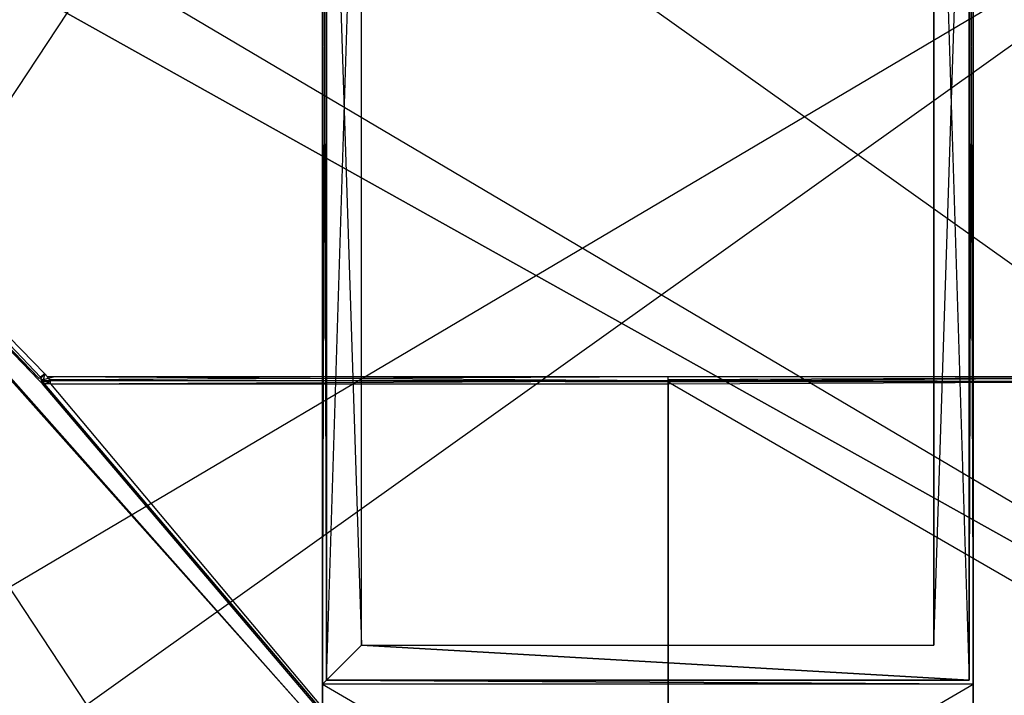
# Model space of a CAD drawing. Extents: x 0 to 0.8, y -0.501 to 0.
# Tile 40 of 109: x 0.234 to 0.486, y -0.391 to -0.218. Entities that reach past the tile are written whole.
import ezdxf

# ---------------------------------------------------------------- set-up
doc = ezdxf.new("R2010")
doc.units = 0
for name, color, linetype in [('L0_KORPUS1_0', 7, 'CONTINUOUS'), ('L11_ABDECKPL_0___REPLACEMTFOREM', 7, 'CONTINUOUS'), ('L21_DRAWERBOXU_3___REPLACEMTFOR', 7, 'CONTINUOUS'), ('L28_DRAWERBOXO_0___REPLACEMTFOR', 7, 'CONTINUOUS'), ('L29_DRAWERBOXO_1___REPLACEMTFOR', 7, 'CONTINUOUS'), ('L30_DRAWERBOXO_2___REPLACEMTFOR', 7, 'CONTINUOUS'), ('L36_DRAWERBOXO_8___REPLACEMTFOR', 7, 'CONTINUOUS'), ('L9_KORPUS2_5___REPLACEMTFOREMPT', 7, 'CONTINUOUS')]:
    doc.layers.add(name, color=color, linetype=linetype)

msp = doc.modelspace()

# ---------------------------------------------------------------- linework, layer by layer
at = {"layer": 'L0_KORPUS1_0', "color": 8}
for points, invisible_edges in [([(0.797088, -0.003856), (0.1, -0.500668), (0.1, -0.003856), (0.797088, -0.003856)], 13), ([(0.1, -0.500668), (0.797088, -0.003856), (0.797091, -0.500668), (0.1, -0.500668)], 10), ([(0.797091, -0.500666, 0.00769), (0.1, -0.003857, 0.00769), (0.1, -0.500666, 0.00769), (0.797091, -0.500666, 0.00769)], 13), ([(0.1, -0.003857, 0.00769), (0.797091, -0.500666, 0.00769), (0.797088, -0.003857, 0.00769), (0.1, -0.003857, 0.00769)], 10)]:
    msp.add_3dface(points, dxfattribs=dict(at, invisible_edges=invisible_edges))
at = {"layer": 'L11_ABDECKPL_0___REPLACEMTFOREM', "color": 39}
for points, invisible_edges in [([(0.150582, -0.218061, 0.591216), (0.4, -0.49913, 0.591216), (0.072558, -0.49913, 0.591216), (0.150582, -0.218061, 0.591216)], 10), ([(0.149805, -0.218066, 0.603217), (0.074519, -0.498631, 0.603217), (0.4, -0.498631, 0.603217), (0.149805, -0.218066, 0.603217)], 10), ([(0.149805, -0.218066, 0.603217), (0.4, -0.498631, 0.603217), (0.151853, -0.220188, 0.603217), (0.149805, -0.218066, 0.603217)], 13), ([(0.4, -0.49913, 0.591216), (0.150582, -0.218061, 0.591216), (0.152302, -0.219843, 0.591216), (0.4, -0.49913, 0.591216)], 15), ([(0.239028, -0.309511, 0.603217), (0.152178, -0.219873, 0.603217), (0.151853, -0.220188, 0.603217), (0.239028, -0.309511, 0.603217)], 13), ([(0.151853, -0.220188, 0.603217), (0.4, -0.498631, 0.603217), (0.239028, -0.309511, 0.603217), (0.151853, -0.220188, 0.603217)], 10), ([(0.239352, -0.309195, 0.603217), (0.153863, -0.219507, 0.602217), (0.152178, -0.219873, 0.603217), (0.239352, -0.309195, 0.603217)], 14), ([(0.152178, -0.219873, 0.603217), (0.239028, -0.309511, 0.603217), (0.239352, -0.309195, 0.603217), (0.152178, -0.219873, 0.603217)], 14), ([(0.152863, -0.219302, 0.591216), (0.238887, -0.30996, 0.591216), (0.152302, -0.219843, 0.591216), (0.152863, -0.219302, 0.591216)], 13), ([(0.4, -0.49913, 0.591216), (0.152302, -0.219843, 0.591216), (0.238887, -0.30996, 0.591216), (0.4, -0.49913, 0.591216)], 15), ([(0.152863, -0.219302, 0.591216), (0.153863, -0.219507, 0.592216), (0.239449, -0.30942, 0.591216), (0.152863, -0.219302, 0.591216)], 14), ([(0.238887, -0.30996, 0.591216), (0.152863, -0.219302, 0.591216), (0.239449, -0.30942, 0.591216), (0.238887, -0.30996, 0.591216)], 14), ([(0.240444, -0.308376, 0.592216), (0.239449, -0.30942, 0.591216), (0.153863, -0.219507, 0.592216), (0.240444, -0.308376, 0.592216)], 14), ([(0.240444, -0.308376, 0.602217), (0.153863, -0.219507, 0.602217), (0.239352, -0.309195, 0.603217), (0.240444, -0.308376, 0.602217)], 14), ([(0.153863, -0.219507, 0.601762), (0.240444, -0.308376, 0.602217), (0.240444, -0.308376, 0.601762), (0.153863, -0.219507, 0.601762)], 13), ([(0.240444, -0.308376, 0.602217), (0.153863, -0.219507, 0.601762), (0.153863, -0.219507, 0.602217), (0.240444, -0.308376, 0.602217)], 14), ([(0.153863, -0.219507, 0.592216), (0.240444, -0.308376, 0.59267), (0.240444, -0.308376, 0.592216), (0.153863, -0.219507, 0.592216)], 13), ([(0.240444, -0.308376, 0.59267), (0.153863, -0.219507, 0.592216), (0.153863, -0.219507, 0.59267), (0.240444, -0.308376, 0.59267)], 14), ([(0.153863, -0.219507, 0.59267), (0.240444, -0.308376, 0.601762), (0.240444, -0.308376, 0.59267), (0.153863, -0.219507, 0.59267)], 13), ([(0.240444, -0.308376, 0.601762), (0.153863, -0.219507, 0.59267), (0.153863, -0.219507, 0.601762), (0.240444, -0.308376, 0.601762)], 14), ([(0.239449, -0.30942, 0.591216), (0.239824, -0.310935, 0.591216), (0.238887, -0.30996, 0.591216), (0.239449, -0.30942, 0.591216)], 13), ([(0.4, -0.49913, 0.591216), (0.238887, -0.30996, 0.591216), (0.239824, -0.310935, 0.591216), (0.4, -0.49913, 0.591216)], 15), ([(0.239872, -0.310376, 0.603217), (0.239352, -0.309195, 0.603217), (0.239028, -0.309511, 0.603217), (0.239872, -0.310376, 0.603217)], 13), ([(0.239028, -0.309511, 0.603217), (0.4, -0.498631, 0.603217), (0.239872, -0.310376, 0.603217), (0.239028, -0.309511, 0.603217)], 13), ([(0.240063, -0.309924, 0.603217), (0.240444, -0.308376, 0.602217), (0.239352, -0.309195, 0.603217), (0.240063, -0.309924, 0.603217)], 13), ([(0.239352, -0.309195, 0.603217), (0.239872, -0.310376, 0.603217), (0.240063, -0.309924, 0.603217), (0.239352, -0.309195, 0.603217)], 14), ([(0.240444, -0.308376, 0.592216), (0.240156, -0.310155, 0.591216), (0.239449, -0.30942, 0.591216), (0.240444, -0.308376, 0.592216)], 13), ([(0.239824, -0.310935, 0.591216), (0.239449, -0.30942, 0.591216), (0.240156, -0.310155, 0.591216), (0.239824, -0.310935, 0.591216)], 14), ([(0.241848, -0.310376, 0.603217), (0.240063, -0.309924, 0.603217), (0.239872, -0.310376, 0.603217), (0.241848, -0.310376, 0.603217)], 13), ([(0.240444, -0.308376, 0.602217), (0.240063, -0.309924, 0.603217), (0.24115, -0.309101, 0.602217), (0.240444, -0.308376, 0.602217)], 14), ([(0.240063, -0.309924, 0.603217), (0.242923, -0.309101, 0.602217), (0.24115, -0.309101, 0.602217), (0.240063, -0.309924, 0.603217)], 13), ([(0.242923, -0.309101, 0.602217), (0.240063, -0.309924, 0.603217), (0.241848, -0.309924, 0.603217), (0.242923, -0.309101, 0.602217)], 14), ([(0.240063, -0.309924, 0.603217), (0.241848, -0.310376, 0.603217), (0.241848, -0.309924, 0.603217), (0.240063, -0.309924, 0.603217)], 14), ([(0.240156, -0.310155, 0.591216), (0.240444, -0.308376, 0.592216), (0.24115, -0.309101, 0.592216), (0.240156, -0.310155, 0.591216)], 14), ([(0.24115, -0.309101, 0.592216), (0.24194, -0.310155, 0.591216), (0.240156, -0.310155, 0.591216), (0.24115, -0.309101, 0.592216)], 13), ([(0.240444, -0.308376, 0.601762), (0.24115, -0.309101, 0.602217), (0.24115, -0.309101, 0.601762), (0.240444, -0.308376, 0.601762)], 13), ([(0.24115, -0.309101, 0.602217), (0.240444, -0.308376, 0.601762), (0.240444, -0.308376, 0.602217), (0.24115, -0.309101, 0.602217)], 14), ([(0.240444, -0.308376, 0.592216), (0.24115, -0.309101, 0.59267), (0.24115, -0.309101, 0.592216), (0.240444, -0.308376, 0.592216)], 13), ([(0.24115, -0.309101, 0.59267), (0.240444, -0.308376, 0.592216), (0.240444, -0.308376, 0.59267), (0.24115, -0.309101, 0.59267)], 14), ([(0.240444, -0.308376, 0.59267), (0.24115, -0.309101, 0.601762), (0.24115, -0.309101, 0.59267), (0.240444, -0.308376, 0.59267)], 13), ([(0.24115, -0.309101, 0.601762), (0.240444, -0.308376, 0.59267), (0.240444, -0.308376, 0.601762), (0.24115, -0.309101, 0.601762)], 14), ([(0.24194, -0.310155, 0.591216), (0.24115, -0.309101, 0.592216), (0.242923, -0.309101, 0.592216), (0.24194, -0.310155, 0.591216)], 14), ([(0.24115, -0.309101, 0.602217), (0.242923, -0.309101, 0.601762), (0.24115, -0.309101, 0.601762), (0.24115, -0.309101, 0.602217)], 13), ([(0.242923, -0.309101, 0.601762), (0.24115, -0.309101, 0.602217), (0.242923, -0.309101, 0.602217), (0.242923, -0.309101, 0.601762)], 14), ([(0.24115, -0.309101, 0.59267), (0.242923, -0.309101, 0.592216), (0.24115, -0.309101, 0.592216), (0.24115, -0.309101, 0.59267)], 13), ([(0.242923, -0.309101, 0.592216), (0.24115, -0.309101, 0.59267), (0.242923, -0.309101, 0.59267), (0.242923, -0.309101, 0.592216)], 14), ([(0.24115, -0.309101, 0.601762), (0.242923, -0.309101, 0.59267), (0.24115, -0.309101, 0.59267), (0.24115, -0.309101, 0.601762)], 13), ([(0.242923, -0.309101, 0.59267), (0.24115, -0.309101, 0.601762), (0.242923, -0.309101, 0.601762), (0.242923, -0.309101, 0.59267)], 14), ([(0.241848, -0.309924, 0.603217), (0.4, -0.309101, 0.602217), (0.242923, -0.309101, 0.602217), (0.241848, -0.309924, 0.603217)], 13), ([(0.4, -0.309101, 0.602217), (0.241848, -0.309924, 0.603217), (0.4, -0.309924, 0.603217), (0.4, -0.309101, 0.602217)], 14), ([(0.4, -0.310376, 0.603217), (0.241848, -0.309924, 0.603217), (0.241848, -0.310376, 0.603217), (0.4, -0.310376, 0.603217)], 13), ([(0.241848, -0.309924, 0.603217), (0.4, -0.310376, 0.603217), (0.4, -0.309924, 0.603217), (0.241848, -0.309924, 0.603217)], 14), ([(0.242923, -0.309101, 0.592216), (0.4, -0.310155, 0.591216), (0.24194, -0.310155, 0.591216), (0.242923, -0.309101, 0.592216)], 13), ([(0.4, -0.310155, 0.591216), (0.242923, -0.309101, 0.592216), (0.4, -0.309101, 0.592216), (0.4, -0.310155, 0.591216)], 14), ([(0.242923, -0.309101, 0.602217), (0.4, -0.309101, 0.601762), (0.242923, -0.309101, 0.601762), (0.242923, -0.309101, 0.602217)], 13), ([(0.4, -0.309101, 0.601762), (0.242923, -0.309101, 0.602217), (0.4, -0.309101, 0.602217), (0.4, -0.309101, 0.601762)], 14), ([(0.242923, -0.309101, 0.59267), (0.4, -0.309101, 0.592216), (0.242923, -0.309101, 0.592216), (0.242923, -0.309101, 0.59267)], 13), ([(0.4, -0.309101, 0.592216), (0.242923, -0.309101, 0.59267), (0.4, -0.309101, 0.59267), (0.4, -0.309101, 0.592216)], 14), ([(0.242923, -0.309101, 0.601762), (0.4, -0.309101, 0.59267), (0.242923, -0.309101, 0.59267), (0.242923, -0.309101, 0.601762)], 13), ([(0.4, -0.309101, 0.59267), (0.242923, -0.309101, 0.601762), (0.4, -0.309101, 0.601762), (0.4, -0.309101, 0.59267)], 14), ([(0.557077, -0.309101, 0.592216), (0.4, -0.310155, 0.591216), (0.4, -0.309101, 0.592216), (0.557077, -0.309101, 0.592216)], 13), ([(0.4, -0.310155, 0.591216), (0.557077, -0.309101, 0.592216), (0.55806, -0.310155, 0.591216), (0.4, -0.310155, 0.591216)], 14), ([(0.4, -0.309101, 0.602217), (0.557077, -0.309101, 0.601762), (0.4, -0.309101, 0.601762), (0.4, -0.309101, 0.602217)], 13), ([(0.557077, -0.309101, 0.601762), (0.4, -0.309101, 0.602217), (0.557077, -0.309101, 0.602217), (0.557077, -0.309101, 0.601762)], 14), ([(0.4, -0.309924, 0.603217), (0.557077, -0.309101, 0.602217), (0.4, -0.309101, 0.602217), (0.4, -0.309924, 0.603217)], 13), ([(0.557077, -0.309101, 0.602217), (0.4, -0.309924, 0.603217), (0.558152, -0.309924, 0.603217), (0.557077, -0.309101, 0.602217)], 14), ([(0.4, -0.309101, 0.59267), (0.557077, -0.309101, 0.592216), (0.4, -0.309101, 0.592216), (0.4, -0.309101, 0.59267)], 13), ([(0.557077, -0.309101, 0.592216), (0.4, -0.309101, 0.59267), (0.557077, -0.309101, 0.59267), (0.557077, -0.309101, 0.592216)], 14), ([(0.4, -0.309101, 0.601762), (0.557077, -0.309101, 0.59267), (0.4, -0.309101, 0.59267), (0.4, -0.309101, 0.601762)], 13), ([(0.557077, -0.309101, 0.59267), (0.4, -0.309101, 0.601762), (0.557077, -0.309101, 0.601762), (0.557077, -0.309101, 0.59267)], 14), ([(0.558152, -0.310376, 0.603217), (0.4, -0.309924, 0.603217), (0.4, -0.310376, 0.603217), (0.558152, -0.310376, 0.603217)], 13), ([(0.4, -0.309924, 0.603217), (0.558152, -0.310376, 0.603217), (0.558152, -0.309924, 0.603217), (0.4, -0.309924, 0.603217)], 14), ([(0.240156, -0.310155, 0.591216), (0.24194, -0.310935, 0.591216), (0.239824, -0.310935, 0.591216), (0.240156, -0.310155, 0.591216)], 13), ([(0.4, -0.49913, 0.591216), (0.239824, -0.310935, 0.591216), (0.24194, -0.310935, 0.591216), (0.4, -0.49913, 0.591216)], 10), ([(0.239872, -0.310376, 0.603217), (0.4, -0.498631, 0.603217), (0.241848, -0.310376, 0.603217), (0.239872, -0.310376, 0.603217)], 10), ([(0.24194, -0.310935, 0.591216), (0.240156, -0.310155, 0.591216), (0.24194, -0.310155, 0.591216), (0.24194, -0.310935, 0.591216)], 14), ([(0.241848, -0.310376, 0.603217), (0.4, -0.498631, 0.603217), (0.4, -0.310376, 0.603217), (0.241848, -0.310376, 0.603217)], 13), ([(0.4, -0.310155, 0.591216), (0.24194, -0.310935, 0.591216), (0.24194, -0.310155, 0.591216), (0.4, -0.310155, 0.591216)], 13), ([(0.24194, -0.310935, 0.591216), (0.4, -0.310155, 0.591216), (0.4, -0.310935, 0.591216), (0.24194, -0.310935, 0.591216)], 14), ([(0.4, -0.49913, 0.591216), (0.24194, -0.310935, 0.591216), (0.4, -0.310935, 0.591216), (0.4, -0.49913, 0.591216)], 13), ([(0.55806, -0.310155, 0.591216), (0.4, -0.310935, 0.591216), (0.4, -0.310155, 0.591216), (0.55806, -0.310155, 0.591216)], 13), ([(0.4, -0.310935, 0.591216), (0.55806, -0.310155, 0.591216), (0.55806, -0.310935, 0.591216), (0.4, -0.310935, 0.591216)], 14), ([(0.725481, -0.498631, 0.603217), (0.4, -0.310376, 0.603217), (0.4, -0.498631, 0.603217), (0.725481, -0.498631, 0.603217)], 13), ([(0.4, -0.310376, 0.603217), (0.725481, -0.498631, 0.603217), (0.558152, -0.310376, 0.603217), (0.4, -0.310376, 0.603217)], 10), ([(0.55806, -0.310935, 0.591216), (0.4, -0.49913, 0.591216), (0.4, -0.310935, 0.591216), (0.55806, -0.310935, 0.591216)], 13), ([(0.4, -0.49913, 0.591216), (0.55806, -0.310935, 0.591216), (0.727442, -0.49913, 0.591216), (0.4, -0.49913, 0.591216)], 10)]:
    msp.add_3dface(points, dxfattribs=dict(at, invisible_edges=invisible_edges))
at = {"layer": 'L21_DRAWERBOXU_3___REPLACEMTFOR', "color": 250}
for points, invisible_edges in [([(0.7263, -0.484537, 0.116054), (0.068985, -0.117001, 0.116054), (0.068985, -0.484537, 0.116054), (0.7263, -0.484537, 0.116054)], 13), ([(0.068985, -0.117001, 0.116054), (0.7263, -0.484537, 0.116054), (0.7263, -0.117001, 0.116054), (0.068985, -0.117001, 0.116054)], 14), ([(0.068985, -0.117001, 0.100056), (0.7263, -0.484537, 0.100056), (0.068985, -0.484537, 0.100056), (0.068985, -0.117001, 0.100056)], 13), ([(0.7263, -0.484537, 0.100056), (0.068985, -0.117001, 0.100056), (0.7263, -0.117001, 0.100056), (0.7263, -0.484537, 0.100056)], 14)]:
    msp.add_3dface(points, dxfattribs=dict(at, invisible_edges=invisible_edges))
at = {"layer": 'L28_DRAWERBOXO_0___REPLACEMTFOR', "color": 250}
for points, invisible_edges in [([(0.478032, -0.387757, 0.378577), (0.311531, -0.484537, 0.378577), (0.311531, -0.387757, 0.378577), (0.478032, -0.387757, 0.378577)], 13), ([(0.311531, -0.484537, 0.378577), (0.478032, -0.387757, 0.378577), (0.478032, -0.484537, 0.378577), (0.311531, -0.484537, 0.378577)], 14), ([(0.478032, -0.484537, 0.394575), (0.311531, -0.387757, 0.394575), (0.311531, -0.484537, 0.394575), (0.478032, -0.484537, 0.394575)], 13), ([(0.311531, -0.387757, 0.394575), (0.478032, -0.484537, 0.394575), (0.478032, -0.387757, 0.394575), (0.311531, -0.387757, 0.394575)], 14), ([(0.311531, -0.387757, 0.394575), (0.311531, -0.484537, 0.378577), (0.311531, -0.484537, 0.394575), (0.311531, -0.387757, 0.394575)], 13), ([(0.311531, -0.484537, 0.378577), (0.311531, -0.387757, 0.394575), (0.311531, -0.387757, 0.378577), (0.311531, -0.484537, 0.378577)], 14), ([(0.311531, -0.387757, 0.378577), (0.478032, -0.387757, 0.394575), (0.478032, -0.387757, 0.378577), (0.311531, -0.387757, 0.378577)], 13), ([(0.478032, -0.387757, 0.394575), (0.311531, -0.387757, 0.378577), (0.311531, -0.387757, 0.394575), (0.478032, -0.387757, 0.394575)], 14), ([(0.478032, -0.387757, 0.378577), (0.478032, -0.484537, 0.394575), (0.478032, -0.484537, 0.378577), (0.478032, -0.387757, 0.378577)], 13), ([(0.478032, -0.484537, 0.394575), (0.478032, -0.387757, 0.378577), (0.478032, -0.387757, 0.394575), (0.478032, -0.484537, 0.394575)], 14)]:
    msp.add_3dface(points, dxfattribs=dict(at, invisible_edges=invisible_edges))
at = {"layer": 'L29_DRAWERBOXO_1___REPLACEMTFOR', "color": 250}
for points, invisible_edges in [([(0.478032, -0.117001, 0.378577), (0.724055, -0.484537, 0.378577), (0.478032, -0.484537, 0.378577), (0.478032, -0.117001, 0.378577)], 13), ([(0.724055, -0.484537, 0.378577), (0.478032, -0.117001, 0.378577), (0.724055, -0.117001, 0.378577), (0.724055, -0.484537, 0.378577)], 14), ([(0.724055, -0.484537, 0.394575), (0.478032, -0.117001, 0.394575), (0.478032, -0.484537, 0.394575), (0.724055, -0.484537, 0.394575)], 13), ([(0.478032, -0.117001, 0.394575), (0.724055, -0.484537, 0.394575), (0.724055, -0.117001, 0.394575), (0.478032, -0.117001, 0.394575)], 14), ([(0.478032, -0.117001, 0.394575), (0.478032, -0.484537, 0.378577), (0.478032, -0.484537, 0.394575), (0.478032, -0.117001, 0.394575)], 13), ([(0.478032, -0.484537, 0.378577), (0.478032, -0.117001, 0.394575), (0.478032, -0.117001, 0.378577), (0.478032, -0.484537, 0.378577)], 14)]:
    msp.add_3dface(points, dxfattribs=dict(at, invisible_edges=invisible_edges))
at = {"layer": 'L30_DRAWERBOXO_2___REPLACEMTFOR', "color": 250}
for points, invisible_edges in [([(0.311531, -0.117001, 0.378577), (0.068985, -0.484537, 0.378577), (0.068985, -0.117001, 0.378577), (0.311531, -0.117001, 0.378577)], 13), ([(0.068985, -0.484537, 0.378577), (0.311531, -0.117001, 0.378577), (0.311531, -0.484537, 0.378577), (0.068985, -0.484537, 0.378577)], 14), ([(0.311531, -0.484537, 0.394575), (0.068985, -0.117001, 0.394575), (0.068985, -0.484537, 0.394575), (0.311531, -0.484537, 0.394575)], 13), ([(0.068985, -0.117001, 0.394575), (0.311531, -0.484537, 0.394575), (0.311531, -0.117001, 0.394575), (0.068985, -0.117001, 0.394575)], 14), ([(0.311531, -0.117001, 0.378577), (0.311531, -0.484537, 0.394575), (0.311531, -0.484537, 0.378577), (0.311531, -0.117001, 0.378577)], 13), ([(0.311531, -0.484537, 0.394575), (0.311531, -0.117001, 0.378577), (0.311531, -0.117001, 0.394575), (0.311531, -0.484537, 0.394575)], 14)]:
    msp.add_3dface(points, dxfattribs=dict(at, invisible_edges=invisible_edges))
at = {"layer": 'L36_DRAWERBOXO_8___REPLACEMTFOR', "color": 250}
for points, invisible_edges in [([(0.311531, -0.387757, 0.394575), (0.311531, -0.099644, 0.463567), (0.311531, -0.387757, 0.463567), (0.311531, -0.387757, 0.394575)], 13), ([(0.311531, -0.099644, 0.463567), (0.311531, -0.387757, 0.394575), (0.311531, -0.099644, 0.394575), (0.311531, -0.099644, 0.463567)], 14), ([(0.311531, -0.099644, 0.376421), (0.311531, -0.387757, 0.394575), (0.311531, -0.387757, 0.376421), (0.311531, -0.099644, 0.376421)], 13), ([(0.311531, -0.387757, 0.394575), (0.311531, -0.099644, 0.376421), (0.311531, -0.099644, 0.394575), (0.311531, -0.387757, 0.394575)], 14), ([(0.312531, -0.38676, 0.376421), (0.311531, -0.099644, 0.376421), (0.311531, -0.387757, 0.376421), (0.312531, -0.38676, 0.376421)], 13), ([(0.311531, -0.099644, 0.376421), (0.312531, -0.38676, 0.376421), (0.312531, -0.099644, 0.376421), (0.311531, -0.099644, 0.376421)], 14), ([(0.312531, -0.099644, 0.463567), (0.311531, -0.387757, 0.463567), (0.311531, -0.099644, 0.463567), (0.312531, -0.099644, 0.463567)], 13), ([(0.311531, -0.387757, 0.463567), (0.312531, -0.099644, 0.463567), (0.312531, -0.38676, 0.463567), (0.311531, -0.387757, 0.463567)], 14), ([(0.321532, -0.37778, 0.376421), (0.312531, -0.099644, 0.376421), (0.312531, -0.38676, 0.376421), (0.321532, -0.37778, 0.376421)], 13), ([(0.312531, -0.099644, 0.376421), (0.321532, -0.37778, 0.376421), (0.321532, -0.099644, 0.376421), (0.312531, -0.099644, 0.376421)], 14), ([(0.312531, -0.099644, 0.463567), (0.312531, -0.38676, 0.394575), (0.312531, -0.38676, 0.463567), (0.312531, -0.099644, 0.463567)], 13), ([(0.312531, -0.38676, 0.394575), (0.312531, -0.099644, 0.463567), (0.312531, -0.099644, 0.394575), (0.312531, -0.38676, 0.394575)], 14), ([(0.321532, -0.099644, 0.394575), (0.312531, -0.38676, 0.394575), (0.312531, -0.099644, 0.394575), (0.321532, -0.099644, 0.394575)], 13), ([(0.312531, -0.38676, 0.394575), (0.321532, -0.099644, 0.394575), (0.321532, -0.37778, 0.394575), (0.312531, -0.38676, 0.394575)], 14), ([(0.321532, -0.099644, 0.394575), (0.321532, -0.37778, 0.376421), (0.321532, -0.37778, 0.394575), (0.321532, -0.099644, 0.394575)], 13), ([(0.321532, -0.37778, 0.376421), (0.321532, -0.099644, 0.394575), (0.321532, -0.099644, 0.376421), (0.321532, -0.37778, 0.376421)], 14), ([(0.477032, -0.38676, 0.376421), (0.468032, -0.099644, 0.376421), (0.468032, -0.37778, 0.376421), (0.477032, -0.38676, 0.376421)], 13), ([(0.468032, -0.099644, 0.376421), (0.477032, -0.38676, 0.376421), (0.477032, -0.099644, 0.376421), (0.468032, -0.099644, 0.376421)], 14), ([(0.477032, -0.099644, 0.394575), (0.468032, -0.37778, 0.394575), (0.468032, -0.099644, 0.394575), (0.477032, -0.099644, 0.394575)], 13), ([(0.468032, -0.37778, 0.394575), (0.477032, -0.099644, 0.394575), (0.477032, -0.38676, 0.394575), (0.468032, -0.37778, 0.394575)], 14), ([(0.468032, -0.37778, 0.376421), (0.468032, -0.099644, 0.394575), (0.468032, -0.37778, 0.394575), (0.468032, -0.37778, 0.376421)], 13), ([(0.468032, -0.099644, 0.394575), (0.468032, -0.37778, 0.376421), (0.468032, -0.099644, 0.376421), (0.468032, -0.099644, 0.394575)], 14), ([(0.477032, -0.38676, 0.394575), (0.477032, -0.099644, 0.463567), (0.477032, -0.38676, 0.463567), (0.477032, -0.38676, 0.394575)], 13), ([(0.477032, -0.099644, 0.463567), (0.477032, -0.38676, 0.394575), (0.477032, -0.099644, 0.394575), (0.477032, -0.099644, 0.463567)], 14), ([(0.478032, -0.387757, 0.376421), (0.477032, -0.099644, 0.376421), (0.477032, -0.38676, 0.376421), (0.478032, -0.387757, 0.376421)], 13), ([(0.477032, -0.099644, 0.376421), (0.478032, -0.387757, 0.376421), (0.478032, -0.099644, 0.376421), (0.477032, -0.099644, 0.376421)], 14), ([(0.478032, -0.099644, 0.463567), (0.477032, -0.38676, 0.463567), (0.477032, -0.099644, 0.463567), (0.478032, -0.099644, 0.463567)], 13), ([(0.477032, -0.38676, 0.463567), (0.478032, -0.099644, 0.463567), (0.478032, -0.387757, 0.463567), (0.477032, -0.38676, 0.463567)], 14), ([(0.478032, -0.099644, 0.463567), (0.478032, -0.387757, 0.394575), (0.478032, -0.387757, 0.463567), (0.478032, -0.099644, 0.463567)], 13), ([(0.478032, -0.387757, 0.394575), (0.478032, -0.099644, 0.463567), (0.478032, -0.099644, 0.394575), (0.478032, -0.387757, 0.394575)], 14), ([(0.478032, -0.387757, 0.394575), (0.478032, -0.099644, 0.376421), (0.478032, -0.387757, 0.376421), (0.478032, -0.387757, 0.394575)], 13), ([(0.478032, -0.099644, 0.376421), (0.478032, -0.387757, 0.394575), (0.478032, -0.099644, 0.394575), (0.478032, -0.099644, 0.376421)], 14), ([(0.321532, -0.37778, 0.394575), (0.477032, -0.38676, 0.394575), (0.312531, -0.38676, 0.394575), (0.321532, -0.37778, 0.394575)], 13), ([(0.477032, -0.38676, 0.376421), (0.321532, -0.37778, 0.376421), (0.312531, -0.38676, 0.376421), (0.477032, -0.38676, 0.376421)], 13), ([(0.477032, -0.38676, 0.394575), (0.321532, -0.37778, 0.394575), (0.468032, -0.37778, 0.394575), (0.477032, -0.38676, 0.394575)], 14), ([(0.468032, -0.37778, 0.376421), (0.321532, -0.37778, 0.394575), (0.321532, -0.37778, 0.376421), (0.468032, -0.37778, 0.376421)], 13), ([(0.321532, -0.37778, 0.394575), (0.468032, -0.37778, 0.376421), (0.468032, -0.37778, 0.394575), (0.321532, -0.37778, 0.394575)], 14), ([(0.321532, -0.37778, 0.376421), (0.477032, -0.38676, 0.376421), (0.468032, -0.37778, 0.376421), (0.321532, -0.37778, 0.376421)], 14), ([(0.312531, -0.38676, 0.463567), (0.478032, -0.387757, 0.463567), (0.311531, -0.387757, 0.463567), (0.312531, -0.38676, 0.463567)], 13), ([(0.478032, -0.387757, 0.376421), (0.312531, -0.38676, 0.376421), (0.311531, -0.387757, 0.376421), (0.478032, -0.387757, 0.376421)], 13), ([(0.311531, -0.387757, 0.463567), (0.478032, -0.387757, 0.394575), (0.311531, -0.387757, 0.394575), (0.311531, -0.387757, 0.463567)], 13), ([(0.478032, -0.387757, 0.394575), (0.311531, -0.387757, 0.463567), (0.478032, -0.387757, 0.463567), (0.478032, -0.387757, 0.394575)], 14), ([(0.311531, -0.387757, 0.394575), (0.478032, -0.387757, 0.376421), (0.311531, -0.387757, 0.376421), (0.311531, -0.387757, 0.394575)], 13), ([(0.478032, -0.387757, 0.376421), (0.311531, -0.387757, 0.394575), (0.478032, -0.387757, 0.394575), (0.478032, -0.387757, 0.376421)], 14), ([(0.477032, -0.38676, 0.463567), (0.312531, -0.38676, 0.394575), (0.477032, -0.38676, 0.394575), (0.477032, -0.38676, 0.463567)], 13), ([(0.312531, -0.38676, 0.394575), (0.477032, -0.38676, 0.463567), (0.312531, -0.38676, 0.463567), (0.312531, -0.38676, 0.394575)], 14), ([(0.478032, -0.387757, 0.463567), (0.312531, -0.38676, 0.463567), (0.477032, -0.38676, 0.463567), (0.478032, -0.387757, 0.463567)], 14), ([(0.312531, -0.38676, 0.376421), (0.478032, -0.387757, 0.376421), (0.477032, -0.38676, 0.376421), (0.312531, -0.38676, 0.376421)], 14)]:
    msp.add_3dface(points, dxfattribs=dict(at, invisible_edges=invisible_edges))
at = {"layer": 'L9_KORPUS2_5___REPLACEMTFOREMPT', "color": 250}
for points, invisible_edges in [([(0.723741, -0.071707, 0.006866), (0.032383, -0.480549, 0.006866), (0.032383, -0.071707, 0.006866), (0.723741, -0.071707, 0.006866)], 13), ([(0.032383, -0.480549, 0.006866), (0.723741, -0.071707, 0.006866), (0.723741, -0.480549, 0.006866), (0.032383, -0.480549, 0.006866)], 14), ([(0.723741, -0.480549, 0.024322), (0.032383, -0.071707, 0.024322), (0.032383, -0.480549, 0.024322), (0.723741, -0.480549, 0.024322)], 13), ([(0.032383, -0.071707, 0.024322), (0.723741, -0.480549, 0.024322), (0.723741, -0.071707, 0.024322), (0.032383, -0.071707, 0.024322)], 14)]:
    msp.add_3dface(points, dxfattribs=dict(at, invisible_edges=invisible_edges))

doc.saveas('drawing.dxf')
